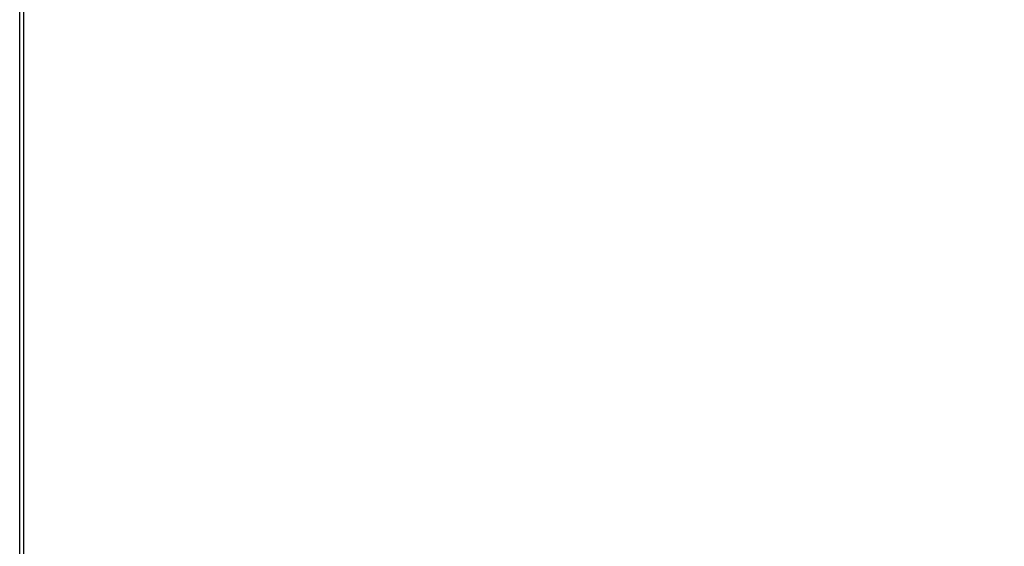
# Model space of a CAD drawing. Header units: millimetres. Extents: x 20 to 26059, y 28 to 17777.
# Tile 35 of 90: x 9228 to 9616, y 6147 to 6355. Entities that reach past the tile are written whole.
import ezdxf

# ---------------------------------------------------------------- set-up
doc = ezdxf.new("R2010")
doc.units = ezdxf.units.MM
doc.header["$LTSCALE"] = 2
doc.layers.add('COMPONENT_GEOMETRY', color=7, linetype='Continuous')
doc.styles.add('SLDTEXTSTYLE0', font='TXT', dxfattribs={"width": 0.75})
doc.dimstyles.new('SLDDIMSTYLE0', dxfattribs={"dimtxt": 150, "dimasz": 6.604, "dimexe": 0, "dimexo": 0.0625, "dimgap": 37.5, "dimtad": 0, "dimtih": 1, "dimtoh": 1, "dimdec": 0, "dimrnd": 1e-09, "dimzin": 12, "dimdsep": 46, "dimtxsty": 'SLDTEXTSTYLE0', "dimsah": 1, "dimcen": 0.09, "dimadec": 0, "dimazin": 3, "dimtfac": 1, "dimtdec": 0, "dimtofl": 0, "dimtmove": 0, "dimatfit": 3, "dimfxl": 1, "dimfrac": 2, "dimtolj": 1, "dimtzin": 12, "dimarcsym": 0})

# ---------------------------------------------------------------- blocks, each defined once
blk = doc.blocks.new('_D_3')
at = {"layer": 'COMPONENT_GEOMETRY', "color": 7}
for p, q in [((14292.54, 6769.07), (14292.54, 4771.58)), ((13992.43, 4741.11), (13946.73, 4741.11)), ((13946.73, 4741.11), (13946.73, 4502.98)), ((14592.64, 4741.11), (14638.35, 4741.11)), ((14638.35, 4741.11), (14638.35, 4502.98)), ((13946.73, 4502.98), (13992.43, 4502.98)), ((14638.35, 4502.98), (14592.64, 4502.98)), ((14292.54, 2281.06), (14292.54, 4278.55)), ((9299, 2281.06), (14298.89, 2281.06))]:
    blk.add_line(p, q, dxfattribs=at)
for points in [[(14292.54, 6769.07), (14291.52, 6762.46), (14293.55, 6762.46)], [(14292.54, 2281.06), (14293.55, 2287.67), (14291.52, 2287.67)]]:
    blk.add_solid(points, dxfattribs=at)
at = {"layer": 'COMPONENT_GEOMETRY', "color": 7, "char_height": 150, "attachment_point": 1, "style": 'SLDTEXTSTYLE0'}
for s, insert in [('7\'4.35"', (13992.43, 4696.34)), ('2244mm', (13883.37, 4471.91))]:
    blk.add_mtext(s, dxfattribs=dict(at, insert=insert))

msp = doc.modelspace()

# ---------------------------------------------------------------- linework, layer by layer
at = {"color": 8, "linetype": 'Continuous', "lineweight": 25}
msp.add_line((9228.01, 2354.06), (9228.01, 6573.67), dxfattribs=at)
at = {"color": 7, "linetype": 'Continuous', "lineweight": 25}
for p, q in [((9228.02, 2354.06), (9228.02, 6573.66)), ((9229.46, 6572.5), (9229.46, 5960.34))]:
    msp.add_line(p, q, dxfattribs=at)

# ---------------------------------------------------------------- dimensions: what is measured, and where the dimension line sits
at = {"layer": 'COMPONENT_GEOMETRY', "color": 7}
dim = msp.add_linear_dim(base=(14292.54, 2281.06), p1=(15999.75, 6769.07), p2=(9296.46, 2281.06), angle=90, dimstyle='SLDDIMSTYLE0', dxfattribs=at)
dim.commit()
dim.dimension.update_dxf_attribs({"geometry": '_D_3', "text_midpoint": (14292.54, 4525.06), "dimtype": 160})

doc.saveas('drawing.dxf')
